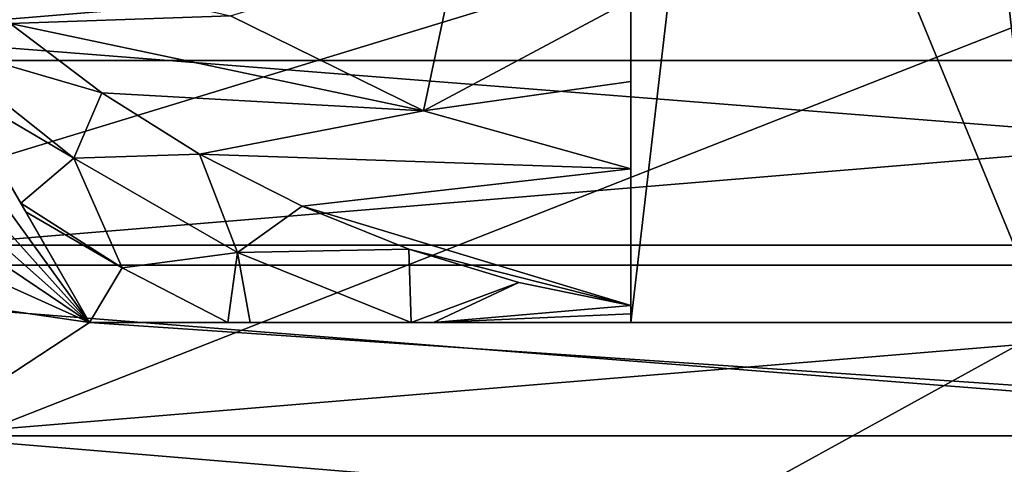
# Model space of a CAD drawing. Header units: inches. Extents: x -9.1 to 9.1, y 0 to 9.5.
# Tile 182 of 238: x 8.5264 to 8.645, y 8.6986 to 8.7522. Entities that reach past the tile are written whole.
import ezdxf

# ---------------------------------------------------------------- set-up
doc = ezdxf.new("R2010")
doc.units = ezdxf.units.IN
doc.header["$LTSCALE"] = 65.185185
doc.header["$MEASUREMENT"] = 0
for name, color, linetype in [('146', 7, 'CONTINUOUS'), ('20', 7, 'CONTINUOUS'), ('253', 7, 'CONTINUOUS'), ('254', 7, 'CONTINUOUS'), ('256', 7, 'CONTINUOUS'), ('258', 7, 'CONTINUOUS'), ('259', 7, 'CONTINUOUS'), ('266', 7, 'CONTINUOUS'), ('291', 7, 'CONTINUOUS'), ('431', 7, 'CONTINUOUS'), ('432', 7, 'CONTINUOUS'), ('438', 7, 'CONTINUOUS')]:
    doc.layers.add(name, color=color, linetype=linetype)

msp = doc.modelspace()

# ---------------------------------------------------------------- linework, layer by layer
at = {"layer": '146', "color": 252, "linetype": 'Continuous', "true_color": 0x969696}
for points in [[(8.42275, 8.72505, 6.282), (8.40225, 8.75851, 6.282), (8.82725, 8.72505, 6.282), (8.42275, 8.72505, 6.282)], [(8.82725, 8.72505, 6.282), (8.40225, 8.75851, 6.282), (8.84775, 8.75851, 6.282), (8.82725, 8.72505, 6.282)], [(8.44822, 8.69522, 6.282), (8.42275, 8.72505, 6.282), (8.80178, 8.69522, 6.282), (8.44822, 8.69522, 6.282)], [(8.80178, 8.69522, 6.282), (8.42275, 8.72505, 6.282), (8.82725, 8.72505, 6.282), (8.80178, 8.69522, 6.282)]]:
    msp.add_3dface(points, dxfattribs=at)
at = {"layer": '20', "color": 253, "linetype": 'Continuous', "true_color": 0xaab4c3}
for points in [[(8.39371, 8.73761, 6.5), (8.4175, 8.70317, 6.5), (8.8914, 8.84776, 6.5), (8.39371, 8.73761, 6.5)], [(8.39371, 8.73761, 6.5), (8.8914, 8.84776, 6.5), (8.64053, 8.79893, 6.5), (8.39371, 8.73761, 6.5)], [(8.4175, 8.70317, 6.5), (8.44638, 8.67288, 6.5), (8.8914, 8.84776, 6.5), (8.4175, 8.70317, 6.5)], [(8.44638, 8.67288, 6.5), (8.49099, 8.62741, 6.5), (8.8914, 8.84776, 6.5), (8.44638, 8.67288, 6.5)], [(8.49099, 8.62741, 6.5), (8.52945, 8.57664, 6.5), (8.8914, 8.84776, 6.5), (8.49099, 8.62741, 6.5)], [(8.8914, 8.84776, 6.5), (8.52945, 8.57664, 6.5), (8.8632, 8.5378, 6.5), (8.8914, 8.84776, 6.5)], [(8.625, 8.7973, 6.5), (8.39371, 8.73761, 6.5), (8.64053, 8.79893, 6.5), (8.625, 8.7973, 6.5)], [(8.37558, 8.77532, 6.5), (8.39371, 8.73761, 6.5), (8.625, 8.7973, 6.5), (8.37558, 8.77532, 6.5)]]:
    msp.add_3dface(points, dxfattribs=at)
at = {"layer": '253', "color": 252, "linetype": 'Continuous', "true_color": 0x969696}
for points in [[(8.4648, 8.74732, 6.194), (8.80353, 8.77539, 6.194), (8.44647, 8.77539, 6.194), (8.4648, 8.74732, 6.194)], [(8.7852, 8.74732, 6.194), (8.80353, 8.77539, 6.194), (8.4648, 8.74732, 6.194), (8.7852, 8.74732, 6.194)], [(8.48751, 8.72265, 6.194), (8.7852, 8.74732, 6.194), (8.4648, 8.74732, 6.194), (8.48751, 8.72265, 6.194)], [(8.76249, 8.72265, 6.194), (8.7852, 8.74732, 6.194), (8.48751, 8.72265, 6.194), (8.76249, 8.72265, 6.194)], [(8.51397, 8.70206, 6.194), (8.76249, 8.72265, 6.194), (8.48751, 8.72265, 6.194), (8.51397, 8.70206, 6.194)], [(8.73603, 8.70206, 6.194), (8.76249, 8.72265, 6.194), (8.51397, 8.70206, 6.194), (8.73603, 8.70206, 6.194)], [(8.54346, 8.6861, 6.194), (8.73603, 8.70206, 6.194), (8.51397, 8.70206, 6.194), (8.54346, 8.6861, 6.194)], [(8.70654, 8.6861, 6.194), (8.73603, 8.70206, 6.194), (8.54346, 8.6861, 6.194), (8.70654, 8.6861, 6.194)]]:
    msp.add_3dface(points, dxfattribs=at)
at = {"layer": '254', "color": 252, "linetype": 'Continuous', "true_color": 0x969696}
for points in [[(8.42477, 8.83859, 6.169), (8.422, 8.872, 6.169), (8.53479, 8.71575, 6.169), (8.42477, 8.83859, 6.169)], [(8.53479, 8.71575, 6.169), (8.422, 8.872, 6.169), (8.44458, 8.872, 6.169), (8.53479, 8.71575, 6.169)], [(8.433, 8.80609, 6.169), (8.42477, 8.83859, 6.169), (8.53479, 8.71575, 6.169), (8.433, 8.80609, 6.169)], [(8.44647, 8.77539, 6.169), (8.433, 8.80609, 6.169), (8.53479, 8.71575, 6.169), (8.44647, 8.77539, 6.169)], [(8.4648, 8.74732, 6.169), (8.44647, 8.77539, 6.169), (8.53479, 8.71575, 6.169), (8.4648, 8.74732, 6.169)], [(8.48751, 8.72265, 6.169), (8.4648, 8.74732, 6.169), (8.53479, 8.71575, 6.169), (8.48751, 8.72265, 6.169)], [(8.51397, 8.70206, 6.169), (8.48751, 8.72265, 6.169), (8.53479, 8.71575, 6.169), (8.51397, 8.70206, 6.169)], [(8.73603, 8.70206, 6.169), (8.51397, 8.70206, 6.169), (8.53479, 8.71575, 6.169), (8.73603, 8.70206, 6.169)], [(8.71521, 8.71575, 6.169), (8.73603, 8.70206, 6.169), (8.53479, 8.71575, 6.169), (8.71521, 8.71575, 6.169)], [(8.54346, 8.6861, 6.169), (8.51397, 8.70206, 6.169), (8.70654, 8.6861, 6.169), (8.54346, 8.6861, 6.169)], [(8.70654, 8.6861, 6.169), (8.51397, 8.70206, 6.169), (8.73603, 8.70206, 6.169), (8.70654, 8.6861, 6.169)]]:
    msp.add_3dface(points, dxfattribs=at)
at = {"layer": '256', "color": 252, "linetype": 'Continuous', "true_color": 0x969696}
for points in [[(8.54346, 8.6861, 6.194), (8.51397, 8.70206, 6.194), (8.54346, 8.6861, 6.169), (8.54346, 8.6861, 6.194)], [(8.51397, 8.70206, 6.194), (8.51397, 8.70206, 6.169), (8.54346, 8.6861, 6.169), (8.51397, 8.70206, 6.194)]]:
    msp.add_3dface(points, dxfattribs=at)
at = {"layer": '258', "color": 252, "linetype": 'Continuous', "true_color": 0x969696}
for points in [[(8.71521, 8.71575, 6.169), (8.53479, 8.71575, 6.169), (8.65, 8.71575, 6.129), (8.71521, 8.71575, 6.169)], [(8.53479, 8.71575, 6.169), (8.53479, 8.71575, 6.07523), (8.55144, 8.71575, 6.07178), (8.53479, 8.71575, 6.169)], [(8.65, 8.71575, 6.129), (8.53479, 8.71575, 6.169), (8.6, 8.71575, 6.129), (8.65, 8.71575, 6.129)], [(8.6, 8.71575, 6.129), (8.53479, 8.71575, 6.169), (8.6, 8.71575, 6.06904), (8.6, 8.71575, 6.129)], [(8.6, 8.71575, 6.06904), (8.53479, 8.71575, 6.169), (8.57624, 8.71575, 6.06956), (8.6, 8.71575, 6.06904)], [(8.57624, 8.71575, 6.06956), (8.53479, 8.71575, 6.169), (8.57354, 8.71575, 6.06969), (8.57624, 8.71575, 6.06956)], [(8.57354, 8.71575, 6.06969), (8.53479, 8.71575, 6.169), (8.55415, 8.71575, 6.0714), (8.57354, 8.71575, 6.06969)], [(8.55415, 8.71575, 6.0714), (8.53479, 8.71575, 6.169), (8.55144, 8.71575, 6.07178), (8.55415, 8.71575, 6.0714)]]:
    msp.add_3dface(points, dxfattribs=at)
at = {"layer": '259', "color": 252, "linetype": 'Continuous', "true_color": 0x969696}
for points in [[(8.53479, 8.71575, 6.169), (8.44458, 8.872, 6.169), (8.53479, 8.71575, 6.07523), (8.53479, 8.71575, 6.169)], [(8.53479, 8.71575, 6.07523), (8.44458, 8.872, 6.169), (8.5271, 8.72907, 6.07198), (8.53479, 8.71575, 6.07523)], [(8.5271, 8.72907, 6.07198), (8.44458, 8.872, 6.169), (8.5265, 8.73011, 6.07179), (8.5271, 8.72907, 6.07198)], [(8.5265, 8.73011, 6.07179), (8.44458, 8.872, 6.169), (8.51848, 8.74401, 6.07007), (8.5265, 8.73011, 6.07179)]]:
    msp.add_3dface(points, dxfattribs=at)
at = {"layer": '266', "color": 252, "linetype": 'Continuous', "true_color": 0x969696}
for points in [[(8.6, 8.85502, 6.129), (8.6, 8.71575, 6.129), (8.6, 8.84739, 6.089), (8.6, 8.85502, 6.129)], [(8.6, 8.84739, 6.089), (8.6, 8.71575, 6.129), (8.6, 8.75463, 6.089), (8.6, 8.84739, 6.089)], [(8.6, 8.75463, 6.089), (8.6, 8.71575, 6.129), (8.6, 8.74479, 6.07935), (8.6, 8.75463, 6.089)], [(8.6, 8.74479, 6.07935), (8.6, 8.71575, 6.129), (8.6, 8.73425, 6.069), (8.6, 8.74479, 6.07935)], [(8.6, 8.73425, 6.069), (8.6, 8.71575, 6.129), (8.6, 8.71776, 6.069), (8.6, 8.73425, 6.069)], [(8.6, 8.71776, 6.069), (8.6, 8.71575, 6.129), (8.6, 8.71676, 6.06901), (8.6, 8.71776, 6.069)], [(8.6, 8.71575, 6.129), (8.6, 8.71575, 6.06904), (8.6, 8.71676, 6.06901), (8.6, 8.71575, 6.129)]]:
    msp.add_3dface(points, dxfattribs=at)
at = {"layer": '291', "color": 252, "linetype": 'Continuous', "true_color": 0x969696}
for points in [[(8.57502, 8.74122, 6.069), (8.55176, 8.75269, 6.069), (8.57923, 8.76107, 6.089), (8.57502, 8.74122, 6.069)], [(8.6, 8.75463, 6.089), (8.57502, 8.74122, 6.069), (8.57923, 8.76107, 6.089), (8.6, 8.75463, 6.089)], [(8.6, 8.75463, 6.089), (8.6, 8.74479, 6.07935), (8.57502, 8.74122, 6.069), (8.6, 8.75463, 6.089)], [(8.6, 8.74479, 6.07935), (8.6, 8.73425, 6.069), (8.57502, 8.74122, 6.069), (8.6, 8.74479, 6.07935)]]:
    msp.add_3dface(points, dxfattribs=at)
at = {"layer": '431', "color": 252, "linetype": 'Continuous', "true_color": 0x969696}
for points in [[(8.51495, 8.76108, 6.069), (8.55176, 8.75269, 6.069), (8.52522, 8.75176, 6.069), (8.51495, 8.76108, 6.069)], [(8.55176, 8.75269, 6.069), (8.57502, 8.74122, 6.069), (8.52522, 8.75176, 6.069), (8.55176, 8.75269, 6.069)], [(8.52522, 8.75176, 6.069), (8.57502, 8.74122, 6.069), (8.53627, 8.74339, 6.069), (8.52522, 8.75176, 6.069)], [(8.53627, 8.74339, 6.069), (8.57502, 8.74122, 6.069), (8.54801, 8.73603, 6.069), (8.53627, 8.74339, 6.069)], [(8.57502, 8.74122, 6.069), (8.6, 8.73425, 6.069), (8.54801, 8.73603, 6.069), (8.57502, 8.74122, 6.069)], [(8.54801, 8.73603, 6.069), (8.6, 8.73425, 6.069), (8.56038, 8.72974, 6.069), (8.54801, 8.73603, 6.069)], [(8.6, 8.73425, 6.069), (8.6, 8.71776, 6.069), (8.56038, 8.72974, 6.069), (8.6, 8.73425, 6.069)], [(8.56038, 8.72974, 6.069), (8.6, 8.71776, 6.069), (8.57325, 8.72457, 6.069), (8.56038, 8.72974, 6.069)], [(8.57325, 8.72457, 6.069), (8.6, 8.71776, 6.069), (8.5865, 8.72057, 6.069), (8.57325, 8.72457, 6.069)]]:
    msp.add_3dface(points, dxfattribs=at)
at = {"layer": '432', "color": 252, "linetype": 'Continuous', "true_color": 0x969696}
for points in [[(8.6, 8.71575, 6.129), (8.6, 8.85502, 6.129), (8.61104, 8.81054, 6.129), (8.6, 8.71575, 6.129)], [(8.65, 8.71575, 6.129), (8.64433, 8.85267, 6.129), (8.65, 8.85502, 6.129), (8.65, 8.71575, 6.129)], [(8.65, 8.71575, 6.129), (8.63896, 8.83972, 6.129), (8.64433, 8.85267, 6.129), (8.65, 8.71575, 6.129)], [(8.65, 8.71575, 6.129), (8.63896, 8.81054, 6.129), (8.63896, 8.83972, 6.129), (8.65, 8.71575, 6.129)], [(8.65, 8.71575, 6.129), (8.6, 8.71575, 6.129), (8.61104, 8.81054, 6.129), (8.65, 8.71575, 6.129)], [(8.63896, 8.81054, 6.129), (8.65, 8.71575, 6.129), (8.61104, 8.81054, 6.129), (8.63896, 8.81054, 6.129)]]:
    msp.add_3dface(points, dxfattribs=at)
at = {"layer": '438', "color": 252, "linetype": 'Continuous', "true_color": 0x969696}
for points in [[(8.51529, 8.74952, 6.06967), (8.52522, 8.75176, 6.069), (8.53627, 8.74339, 6.069), (8.51529, 8.74952, 6.06967)], [(8.51848, 8.74401, 6.07007), (8.51529, 8.74952, 6.06967), (8.53291, 8.73555, 6.06971), (8.51848, 8.74401, 6.07007)], [(8.51529, 8.74952, 6.06967), (8.53627, 8.74339, 6.069), (8.53291, 8.73555, 6.06971), (8.51529, 8.74952, 6.06967)], [(8.5265, 8.73011, 6.07179), (8.51848, 8.74401, 6.07007), (8.53291, 8.73555, 6.06971), (8.5265, 8.73011, 6.07179)], [(8.53627, 8.74339, 6.069), (8.54801, 8.73603, 6.069), (8.53291, 8.73555, 6.06971), (8.53627, 8.74339, 6.069)], [(8.5265, 8.73011, 6.07179), (8.53291, 8.73555, 6.06971), (8.53871, 8.72233, 6.07181), (8.5265, 8.73011, 6.07179)], [(8.53291, 8.73555, 6.06971), (8.54801, 8.73603, 6.069), (8.55261, 8.72415, 6.06971), (8.53291, 8.73555, 6.06971)], [(8.53291, 8.73555, 6.06971), (8.55261, 8.72415, 6.06971), (8.53871, 8.72233, 6.07181), (8.53291, 8.73555, 6.06971)], [(8.54801, 8.73603, 6.069), (8.56038, 8.72974, 6.069), (8.55261, 8.72415, 6.06971), (8.54801, 8.73603, 6.069)], [(8.5271, 8.72907, 6.07198), (8.5265, 8.73011, 6.07179), (8.53871, 8.72233, 6.07181), (8.5271, 8.72907, 6.07198)], [(8.56038, 8.72974, 6.069), (8.57325, 8.72457, 6.069), (8.55261, 8.72415, 6.06971), (8.56038, 8.72974, 6.069)], [(8.53479, 8.71575, 6.07523), (8.5271, 8.72907, 6.07198), (8.53871, 8.72233, 6.07181), (8.53479, 8.71575, 6.07523)], [(8.55261, 8.72415, 6.06971), (8.55144, 8.71575, 6.07178), (8.53871, 8.72233, 6.07181), (8.55261, 8.72415, 6.06971)], [(8.55415, 8.71575, 6.0714), (8.55144, 8.71575, 6.07178), (8.55261, 8.72415, 6.06971), (8.55415, 8.71575, 6.0714)], [(8.57325, 8.72457, 6.069), (8.57354, 8.71575, 6.06969), (8.55261, 8.72415, 6.06971), (8.57325, 8.72457, 6.069)], [(8.57354, 8.71575, 6.06969), (8.55415, 8.71575, 6.0714), (8.55261, 8.72415, 6.06971), (8.57354, 8.71575, 6.06969)], [(8.57354, 8.71575, 6.06969), (8.57325, 8.72457, 6.069), (8.5865, 8.72057, 6.069), (8.57354, 8.71575, 6.06969)], [(8.55144, 8.71575, 6.07178), (8.53479, 8.71575, 6.07523), (8.53871, 8.72233, 6.07181), (8.55144, 8.71575, 6.07178)], [(8.57624, 8.71575, 6.06956), (8.57354, 8.71575, 6.06969), (8.5865, 8.72057, 6.069), (8.57624, 8.71575, 6.06956)], [(8.6, 8.71776, 6.069), (8.57624, 8.71575, 6.06956), (8.5865, 8.72057, 6.069), (8.6, 8.71776, 6.069)], [(8.57624, 8.71575, 6.06956), (8.6, 8.71776, 6.069), (8.6, 8.71676, 6.06901), (8.57624, 8.71575, 6.06956)], [(8.6, 8.71575, 6.06904), (8.57624, 8.71575, 6.06956), (8.6, 8.71676, 6.06901), (8.6, 8.71575, 6.06904)]]:
    msp.add_3dface(points, dxfattribs=at)

doc.saveas('drawing.dxf')
